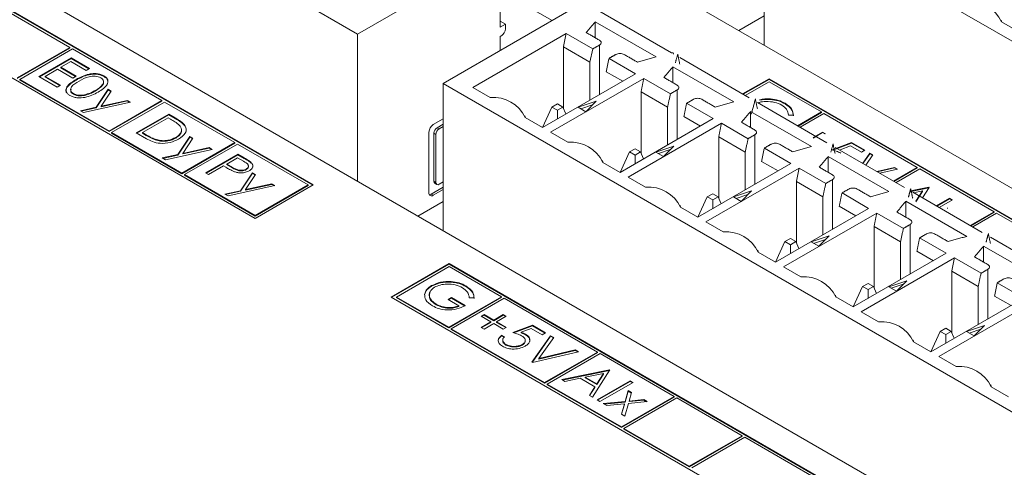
# Model space of a CAD drawing. Header units: inches. Extents: x 0.2 to 16.3, y 0.2 to 11.5.
# Tile 17 of 71: x 1.867 to 2.764, y 1.832 to 2.239. Entities that reach past the tile are written whole.
import ezdxf

# ---------------------------------------------------------------- set-up
doc = ezdxf.new("R2010")
doc.units = ezdxf.units.IN
doc.header["$MEASUREMENT"] = 0

msp = doc.modelspace()

# ---------------------------------------------------------------- linework, layer by layer
at = {"color": 7, "linetype": 'Continuous', "lineweight": 15}
for p, q in [((3.153, 1.86527), (1.85899, 2.61228)), ((2.17483, 2.22642), (1.58335, 2.56787)), ((2.86073, 1.69654), (1.56672, 2.44356)), ((2.13437, 2.08911), (1.58085, 2.40865)), ((2.1339, 2.08883), (1.58085, 2.4081)), ((1.52807, 2.37818), (2.08159, 2.05864)), ((3.1365, 2.00871), (2.54501, 2.35016)), ((2.54501, 2.35016), (2.54501, 2.21625)), ((2.17483, 2.22642), (2.30289, 2.30034)), ((2.30475, 2.29927), (2.30475, 2.23283)), ((2.30475, 2.2659), (2.3519, 2.23868)), ((2.25274, 2.18144), (2.3808, 2.25536)), ((2.3808, 2.25536), (2.4607, 2.20924)), ((1.91289, 2.21424), (1.8516, 2.24963)), ((2.54501, 2.24295), (2.52189, 2.2296)), ((2.30939, 2.23551), (2.30475, 2.23819)), ((2.30475, 2.23283), (2.30939, 2.23551)), ((2.30939, 2.23551), (2.30939, 2.23122)), ((2.4465, 2.20565), (2.3912, 2.23758)), ((2.3912, 2.22301), (2.3912, 2.23758)), ((2.76105, 2.23758), (2.77684, 2.22846)), ((2.17483, 2.0925), (2.17483, 2.22642)), ((2.36464, 2.22685), (2.27986, 2.17791)), ((2.30567, 2.2248), (2.30475, 2.22426)), ((2.30475, 2.22426), (2.30475, 2.21146)), ((2.38886, 2.21287), (2.36464, 2.22685)), ((2.36215, 2.2147), (2.36215, 2.15877)), ((2.38637, 2.20072), (2.36215, 2.2147)), ((2.39509, 2.21647), (2.39509, 2.17137)), ((1.86482, 2.18649), (1.91289, 2.21424)), ((1.86482, 2.18595), (1.91289, 2.2137)), ((1.91525, 2.21288), (1.86718, 2.18513)), ((1.91289, 2.2137), (1.91289, 2.21424)), ((1.99659, 2.16593), (1.91525, 2.21288)), ((2.38637, 2.20072), (2.38886, 2.21287)), ((1.88457, 2.18776), (1.91404, 2.20476)), ((1.88505, 2.18748), (1.91404, 2.20422)), ((1.91366, 2.20149), (1.90459, 2.19626)), ((1.92763, 2.19343), (1.91366, 2.20149)), ((1.91404, 2.20476), (1.93066, 2.19517)), ((1.91404, 2.20422), (1.91404, 2.20476)), ((1.91404, 2.20422), (1.93019, 2.1949)), ((2.38637, 2.20072), (2.38637, 2.16633)), ((2.42792, 2.19032), (2.4037, 2.2043)), ((2.51721, 2.16483), (2.46191, 2.19676)), ((2.46191, 2.18219), (2.46191, 2.19676)), ((2.46812, 2.20496), (2.53141, 2.16842)), ((1.90119, 2.17816), (1.88457, 2.18776)), ((1.90157, 2.19452), (1.89024, 2.18797)), ((1.89024, 2.18797), (1.90422, 2.17991)), ((1.89024, 2.18743), (1.89024, 2.18797)), ((1.89024, 2.18743), (1.90374, 2.17963)), ((1.91555, 2.18645), (1.90157, 2.19452)), ((1.90459, 2.19626), (1.91857, 2.18819)), ((1.90459, 2.19572), (1.90459, 2.19626)), ((1.90459, 2.19572), (1.9181, 2.18792)), ((1.91857, 2.18819), (1.91555, 2.18645)), ((1.93066, 2.19517), (1.92763, 2.19343)), ((1.94391, 2.18785), (1.94391, 2.18839)), ((2.34315, 2.14138), (2.42792, 2.19032)), ((2.40122, 2.19215), (2.41616, 2.18353)), ((1.86718, 2.18513), (1.94852, 2.13818)), ((1.86718, 2.18459), (1.86718, 2.18513)), ((1.86718, 2.18459), (1.94852, 2.13763)), ((1.90422, 2.17991), (1.90119, 2.17816)), ((1.91856, 2.18459), (1.91856, 2.18513)), ((2.84423, 1.83998), (2.25274, 2.18144)), ((2.25274, 2.18144), (2.25274, 2.04753)), ((2.43535, 2.18603), (2.35057, 2.13709)), ((2.45957, 2.17205), (2.43535, 2.18603)), ((2.54939, 2.18576), (2.52538, 2.1719)), ((2.54939, 2.18521), (2.52585, 2.17163)), ((2.54939, 2.18304), (2.52774, 2.17054)), ((3.10291, 1.86622), (2.54939, 2.18576)), ((2.54939, 2.18521), (2.54939, 2.18576)), ((3.10244, 1.86594), (2.54939, 2.18521)), ((2.59705, 2.15552), (2.54939, 2.18304)), ((1.91604, 2.17166), (1.91604, 2.17221)), ((1.92742, 2.17093), (1.92742, 2.17148)), ((1.93594, 2.17456), (1.93594, 2.17511)), ((1.93666, 2.1598), (1.94765, 2.1762)), ((1.93666, 2.15926), (1.94765, 2.17565)), ((1.95051, 2.17455), (1.9413, 2.16083)), ((1.94765, 2.1762), (1.95051, 2.17455)), ((1.94765, 2.17565), (1.94765, 2.1762)), ((1.94765, 2.17565), (1.95024, 2.17416)), ((2.27986, 2.17791), (2.29565, 2.1688)), ((2.43286, 2.17388), (2.43286, 2.11795)), ((2.45708, 2.1599), (2.43286, 2.17388)), ((2.4658, 2.17565), (2.4658, 2.13055)), ((1.96805, 2.16442), (1.92537, 2.15505)), ((1.9413, 2.16083), (1.9652, 2.16607)), ((1.9413, 2.16028), (1.9652, 2.16553)), ((1.9413, 2.16028), (1.9413, 2.16083)), ((1.94852, 2.13818), (1.99659, 2.16593)), ((1.94852, 2.13763), (1.99659, 2.16538)), ((1.99895, 2.16457), (1.95088, 2.13682)), ((1.9652, 2.16607), (1.96805, 2.16442)), ((1.9652, 2.16553), (1.9652, 2.16607)), ((1.9652, 2.16553), (1.96737, 2.16427)), ((1.99659, 2.16538), (1.99659, 2.16593)), ((2.06295, 2.12762), (1.99895, 2.16457)), ((2.35668, 2.16284), (2.35177, 2.16001)), ((2.36158, 2.16001), (2.35668, 2.16284)), ((2.39203, 2.16531), (2.37556, 2.15982)), ((2.38882, 2.1621), (2.37791, 2.15846)), ((2.38252, 2.1558), (2.39203, 2.16531)), ((2.49863, 2.1495), (2.47441, 2.16348)), ((2.53883, 2.16413), (2.60212, 2.1276)), ((2.56412, 2.16295), (2.56412, 2.16349)), ((1.92251, 2.1567), (1.93666, 2.1598)), ((1.92537, 2.15505), (1.92251, 2.1567)), ((1.9232, 2.1563), (1.93666, 2.15926)), ((1.93666, 2.15926), (1.93666, 2.1598)), ((1.97334, 2.13651), (2.0028, 2.15352)), ((1.97381, 2.13624), (2.0028, 2.15298)), ((2.0028, 2.15352), (2.00875, 2.15009)), ((2.0028, 2.15298), (2.0028, 2.15352)), ((2.0028, 2.15298), (2.00875, 2.14954)), ((2.34313, 2.14139), (2.35177, 2.16001)), ((2.35177, 2.16001), (2.35668, 2.15718)), ((2.35668, 2.15718), (2.36158, 2.16001)), ((2.35668, 2.14919), (2.35668, 2.15718)), ((2.3645, 2.15371), (2.36158, 2.16001)), ((2.37556, 2.15982), (2.38252, 2.1558)), ((2.45708, 2.1599), (2.45708, 2.12551)), ((2.58792, 2.12401), (2.53262, 2.15594)), ((2.53262, 2.14137), (2.53262, 2.15594)), ((2.57158, 2.15251), (2.56716, 2.15258)), ((2.57541, 2.14302), (2.59705, 2.15552)), ((2.57588, 2.14275), (2.59705, 2.15497)), ((2.59941, 2.15416), (2.57776, 2.14166)), ((2.59705, 2.15497), (2.59705, 2.15552)), ((2.68435, 2.10513), (2.59941, 2.15416)), ((2.00242, 2.15025), (1.97901, 2.13673)), ((2.0045, 2.14905), (2.00242, 2.15025)), ((2.00875, 2.14954), (2.00875, 2.15009)), ((2.01704, 2.14353), (2.01704, 2.14408)), ((2.2437, 2.14401), (2.25274, 2.14923)), ((2.24721, 2.14122), (2.25274, 2.14441)), ((2.32736, 2.15049), (2.34315, 2.14138)), ((2.41386, 2.10056), (2.49863, 2.1495)), ((2.50606, 2.14521), (2.42128, 2.09627)), ((2.47193, 2.15133), (2.48687, 2.14271)), ((2.53028, 2.13123), (2.50606, 2.14521)), ((1.94852, 2.13763), (1.94852, 2.13818)), ((1.95088, 2.13682), (2.01488, 2.09987)), ((1.95088, 2.13627), (1.95088, 2.13682)), ((1.95088, 2.13627), (2.01488, 2.09932)), ((1.98247, 2.13124), (1.97334, 2.13651)), ((1.97901, 2.13673), (1.98239, 2.13478)), ((1.97901, 2.13619), (1.97901, 2.13673)), ((1.97901, 2.13619), (1.98239, 2.13423)), ((1.98239, 2.13423), (1.98239, 2.13478)), ((2.23979, 2.08198), (2.23979, 2.13724)), ((2.24428, 2.09255), (2.24428, 2.13613)), ((2.24428, 2.13613), (2.24613, 2.13506)), ((2.24613, 2.13506), (2.24613, 2.09148)), ((2.24907, 2.14014), (2.24721, 2.14122)), ((2.25274, 2.14227), (2.24907, 2.14014)), ((2.35057, 2.13709), (2.36636, 2.12798)), ((2.53651, 2.13483), (2.53651, 2.08973)), ((2.58945, 2.1323), (2.59814, 2.13732)), ((2.58945, 2.13176), (2.59814, 2.13677)), ((2.59814, 2.13732), (2.60078, 2.13579)), ((2.59814, 2.13677), (2.59814, 2.13732)), ((2.59814, 2.13677), (2.60031, 2.13552)), ((1.99156, 2.1298), (1.99156, 2.13035)), ((2.00924, 2.13183), (2.00924, 2.13238)), ((2.01108, 2.11685), (2.02207, 2.13324)), ((2.01108, 2.1163), (2.02207, 2.1327)), ((2.01488, 2.09987), (2.06295, 2.12762)), ((2.01488, 2.09932), (2.06295, 2.12707)), ((2.02492, 2.1316), (2.01572, 2.11787)), ((2.06531, 2.12626), (2.01724, 2.09851)), ((2.02207, 2.13324), (2.02492, 2.1316)), ((2.02207, 2.1327), (2.02207, 2.13324)), ((2.02207, 2.1327), (2.02465, 2.1312)), ((2.06295, 2.12707), (2.06295, 2.12762)), ((2.12966, 2.08911), (2.06531, 2.12626)), ((2.50357, 2.13306), (2.50357, 2.07713)), ((2.52779, 2.11908), (2.50357, 2.13306)), ((2.60683, 2.12096), (2.62458, 2.12772)), ((2.60764, 2.12073), (2.62458, 2.12718)), ((2.62362, 2.12478), (2.61429, 2.12123)), ((2.63364, 2.119), (2.62362, 2.12478)), ((2.62458, 2.12772), (2.63667, 2.12074)), ((2.62458, 2.12718), (2.62458, 2.12772)), ((2.62458, 2.12718), (2.63619, 2.12047)), ((1.99692, 2.11374), (2.01108, 2.11685)), ((1.99761, 2.11334), (2.01108, 2.1163)), ((2.04246, 2.12147), (1.99978, 2.11209)), ((2.01108, 2.1163), (2.01108, 2.11685)), ((2.01572, 2.11787), (2.03961, 2.12312)), ((2.01572, 2.11732), (2.03961, 2.12257)), ((2.01572, 2.11732), (2.01572, 2.11787)), ((2.03642, 2.1001), (2.06588, 2.11711)), ((2.03689, 2.09982), (2.06588, 2.11656)), ((2.03961, 2.12312), (2.04246, 2.12147)), ((2.03961, 2.12257), (2.03961, 2.12312)), ((2.03961, 2.12257), (2.04178, 2.12132)), ((2.06588, 2.11711), (2.07166, 2.11377)), ((2.06588, 2.11656), (2.06588, 2.11711)), ((2.06588, 2.11656), (2.07166, 2.11323)), ((2.41384, 2.10057), (2.42248, 2.11919)), ((2.42739, 2.12201), (2.42248, 2.11919)), ((2.42248, 2.11919), (2.42739, 2.11636)), ((2.43229, 2.11919), (2.42739, 2.12201)), ((2.42739, 2.11636), (2.43229, 2.11919)), ((2.42739, 2.10837), (2.42739, 2.11636)), ((2.43521, 2.11289), (2.43229, 2.11919)), ((2.46274, 2.12449), (2.44627, 2.119)), ((2.44627, 2.119), (2.45323, 2.11498)), ((2.45953, 2.12128), (2.44862, 2.11764)), ((2.45323, 2.11498), (2.46274, 2.12449)), ((2.52779, 2.11908), (2.52779, 2.08469)), ((2.56935, 2.10868), (2.54513, 2.12266)), ((2.60955, 2.12331), (2.67283, 2.08678)), ((2.63667, 2.12074), (2.63364, 2.119)), ((2.63466, 2.10882), (2.6412, 2.11813)), ((2.63493, 2.10866), (2.6412, 2.11758)), ((2.64403, 2.11649), (2.63749, 2.10718)), ((2.6412, 2.11813), (2.64403, 2.11649)), ((2.6412, 2.11758), (2.6412, 2.11813)), ((2.6412, 2.11758), (2.64376, 2.1161)), ((1.99978, 2.11209), (1.99692, 2.11374)), ((2.06551, 2.11383), (2.05568, 2.10816)), ((2.05568, 2.10816), (2.06078, 2.10515)), ((2.05568, 2.10762), (2.05568, 2.10816)), ((2.05568, 2.10762), (2.06078, 2.10461)), ((2.07089, 2.11072), (2.06551, 2.11383)), ((2.07166, 2.11323), (2.07166, 2.11377)), ((2.07793, 2.1091), (2.07793, 2.10964)), ((2.39807, 2.10967), (2.41386, 2.10056)), ((2.48457, 2.05974), (2.56935, 2.10868)), ((2.54264, 2.11051), (2.55758, 2.10189)), ((2.65863, 2.08319), (2.60333, 2.11512)), ((2.60333, 2.10055), (2.60333, 2.11512)), ((2.01488, 2.09932), (2.01488, 2.09987)), ((2.01724, 2.09851), (2.08159, 2.06136)), ((2.01724, 2.09796), (2.01724, 2.09851)), ((2.01724, 2.09796), (2.08159, 2.06081)), ((2.03906, 2.09857), (2.03642, 2.1001)), ((2.05266, 2.10642), (2.03906, 2.09857)), ((2.05477, 2.1052), (2.05266, 2.10642)), ((2.06078, 2.10461), (2.06078, 2.10515)), ((2.06811, 2.08392), (2.0791, 2.10031)), ((2.06811, 2.08338), (2.0791, 2.09977)), ((2.08195, 2.09867), (2.07275, 2.08494)), ((2.07346, 2.10305), (2.07346, 2.1036)), ((2.0791, 2.10031), (2.08195, 2.09867)), ((2.0791, 2.09977), (2.0791, 2.10031)), ((2.0791, 2.09977), (2.08169, 2.09828)), ((2.57677, 2.10439), (2.49199, 2.05545)), ((2.60099, 2.09041), (2.57677, 2.10439)), ((2.64755, 2.10138), (2.66367, 2.10515)), ((2.64822, 2.10099), (2.66367, 2.10461)), ((2.66651, 2.10352), (2.65038, 2.09974)), ((2.6627, 2.09263), (2.68435, 2.10513)), ((2.66317, 2.09236), (2.68435, 2.10458)), ((2.66367, 2.10515), (2.66651, 2.10352)), ((2.66367, 2.10461), (2.66367, 2.10515)), ((2.66367, 2.10461), (2.66584, 2.10336)), ((2.6867, 2.10377), (2.66506, 2.09127)), ((2.68435, 2.10458), (2.68435, 2.10513)), ((2.75425, 2.06477), (2.6867, 2.10377)), ((2.07275, 2.08494), (2.09664, 2.09019)), ((2.07275, 2.0844), (2.09664, 2.08964)), ((2.08159, 2.05864), (2.13437, 2.08911)), ((2.08159, 2.06136), (2.12966, 2.08911)), ((2.09664, 2.09019), (2.0995, 2.08854)), ((2.09664, 2.08964), (2.09664, 2.09019)), ((2.09664, 2.08964), (2.09882, 2.08839)), ((2.12966, 2.08856), (2.12966, 2.08911)), ((2.24613, 2.09148), (2.24428, 2.09255)), ((2.24907, 2.08978), (2.25274, 2.0919)), ((2.42128, 2.09627), (2.43707, 2.08716)), ((2.57428, 2.09224), (2.57428, 2.03631)), ((2.5985, 2.07826), (2.57428, 2.09224)), ((2.60723, 2.09401), (2.60723, 2.04891)), ((2.05396, 2.08081), (2.06811, 2.08392)), ((2.05682, 2.07916), (2.05396, 2.08081)), ((2.05464, 2.08042), (2.06811, 2.08338)), ((2.0995, 2.08854), (2.05682, 2.07916)), ((2.06811, 2.08338), (2.06811, 2.08392)), ((2.07275, 2.0844), (2.07275, 2.08494)), ((2.08159, 2.06081), (2.12966, 2.08856)), ((2.24185, 2.08079), (2.25274, 2.08708)), ((2.2437, 2.07972), (2.24185, 2.08079)), ((2.25274, 2.08494), (2.2437, 2.07972)), ((2.4981, 2.08119), (2.4932, 2.07836)), ((2.503, 2.07836), (2.4981, 2.08119)), ((2.53345, 2.08367), (2.51698, 2.07818)), ((2.53024, 2.08046), (2.51933, 2.07682)), ((2.52394, 2.07416), (2.53345, 2.08367)), ((2.64006, 2.06786), (2.61584, 2.08184)), ((2.67813, 2.08372), (2.69484, 2.08716)), ((2.67882, 2.08332), (2.69484, 2.08662)), ((2.68026, 2.08249), (2.74354, 2.04596)), ((2.68925, 2.08376), (2.68101, 2.08206)), ((2.68319, 2.07426), (2.68925, 2.08376)), ((2.68319, 2.07371), (2.68925, 2.08321)), ((2.69521, 2.08694), (2.68911, 2.07738)), ((2.68925, 2.08321), (2.68925, 2.08376)), ((2.69484, 2.08716), (2.69521, 2.08694)), ((2.69484, 2.08662), (2.69484, 2.08716)), ((2.69484, 2.08662), (2.69496, 2.08655)), ((2.25274, 2.07422), (2.22962, 2.06087)), ((2.48455, 2.05975), (2.4932, 2.07836)), ((2.4932, 2.07836), (2.4981, 2.07554)), ((2.4981, 2.07554), (2.503, 2.07836)), ((2.4981, 2.06755), (2.4981, 2.07554)), ((2.50592, 2.07207), (2.503, 2.07836)), ((2.51698, 2.07818), (2.52394, 2.07416)), ((2.5985, 2.07826), (2.5985, 2.04387)), ((2.72935, 2.04237), (2.67404, 2.0743)), ((2.67404, 2.05973), (2.67404, 2.0743)), ((2.70163, 2.07015), (2.71372, 2.07713)), ((2.70211, 2.06988), (2.71372, 2.07659)), ((2.71637, 2.07561), (2.70428, 2.06863)), ((2.71372, 2.07713), (2.71637, 2.07561)), ((2.71372, 2.07659), (2.71372, 2.07713)), ((2.71372, 2.07659), (2.7159, 2.07533)), ((2.46878, 2.06885), (2.48457, 2.05974)), ((2.55528, 2.01892), (2.64006, 2.06786)), ((2.64748, 2.06357), (2.5627, 2.01463)), ((2.61335, 2.06969), (2.62829, 2.06107)), ((2.6717, 2.04959), (2.64748, 2.06357)), ((2.71183, 2.06765), (2.71183, 2.06819)), ((2.7326, 2.05228), (2.75425, 2.06477)), ((2.73307, 2.052), (2.75425, 2.06423)), ((2.7566, 2.06341), (2.73496, 2.05092)), ((2.75425, 2.06423), (2.75425, 2.06477)), ((2.81613, 2.02905), (2.7566, 2.06341)), ((2.08159, 2.06081), (2.08159, 2.06136)), ((2.49199, 2.05545), (2.50778, 2.04634)), ((2.67794, 2.05319), (2.67794, 2.00809)), ((2.64499, 2.05142), (2.64499, 1.99549)), ((2.66921, 2.03744), (2.64499, 2.05142)), ((2.55527, 2.01893), (2.56391, 2.03754)), ((2.56881, 2.04037), (2.56391, 2.03754)), ((2.56391, 2.03754), (2.56881, 2.03471)), ((2.57371, 2.03754), (2.56881, 2.04037)), ((2.56881, 2.03471), (2.57371, 2.03754)), ((2.57663, 2.03124), (2.57371, 2.03754)), ((2.60416, 2.04285), (2.58769, 2.03736)), ((2.58769, 2.03736), (2.59465, 2.03334)), ((2.60095, 2.03964), (2.59004, 2.036)), ((2.59465, 2.03334), (2.60416, 2.04285)), ((2.66921, 2.03744), (2.66921, 2.00305)), ((2.71077, 2.02704), (2.68655, 2.04102)), ((2.75097, 2.04167), (2.81425, 2.00514)), ((2.53949, 2.02803), (2.55528, 2.01892)), ((2.56881, 2.02673), (2.56881, 2.03471)), ((2.62599, 1.9781), (2.71077, 2.02704)), ((2.68406, 2.02887), (2.699, 2.02024)), ((2.80006, 2.00155), (2.74475, 2.03348)), ((2.74475, 2.01891), (2.74475, 2.03348)), ((2.25829, 2.01771), (2.20539, 1.98717)), ((2.25829, 2.01717), (2.20586, 1.9869)), ((2.81181, 1.69817), (2.25829, 2.01771)), ((2.25829, 2.01717), (2.25829, 2.01771)), ((2.81134, 1.6979), (2.25829, 2.01717)), ((2.71819, 2.02275), (2.63341, 1.97381)), ((2.74241, 2.00877), (2.71819, 2.02275)), ((2.25829, 2.01499), (2.2101, 1.98717)), ((2.30596, 1.98747), (2.25829, 2.01499)), ((2.5627, 2.01463), (2.57849, 2.00552)), ((2.7157, 2.0106), (2.7157, 1.95467)), ((2.73992, 1.99662), (2.7157, 2.0106)), ((2.74865, 2.01237), (2.74865, 1.96726)), ((2.63952, 1.99955), (2.63462, 1.99672)), ((2.64442, 1.99672), (2.63952, 1.99955)), ((2.67487, 2.00203), (2.6584, 1.99654)), ((2.66536, 1.99252), (2.67487, 2.00203)), ((2.78148, 1.98622), (2.75726, 2.0002)), ((2.24213, 1.99699), (2.24213, 1.99753)), ((2.27345, 1.99677), (2.27345, 1.99732)), ((2.62598, 1.9781), (2.63462, 1.99672)), ((2.63462, 1.99672), (2.63952, 1.99389)), ((2.63952, 1.99389), (2.64442, 1.99672)), ((2.63952, 1.98591), (2.63952, 1.99389)), ((2.64734, 1.99042), (2.64442, 1.99672)), ((2.6584, 1.99654), (2.66536, 1.99252)), ((2.67166, 1.99882), (2.66075, 1.99518)), ((2.73992, 1.99662), (2.73992, 1.96223)), ((2.20539, 1.98717), (2.75891, 1.66763)), ((2.2101, 1.98717), (2.25777, 1.95965)), ((2.2101, 1.98663), (2.2101, 1.98717)), ((2.2101, 1.98663), (2.25777, 1.95911)), ((2.23582, 1.98917), (2.23582, 1.98972)), ((2.25723, 1.98488), (2.26025, 1.98662)), ((2.26705, 1.97921), (2.25723, 1.98488)), ((2.2577, 1.98461), (2.26025, 1.98608)), ((2.25777, 1.95965), (2.30596, 1.98747)), ((2.25777, 1.95911), (2.30596, 1.98693)), ((2.30831, 1.98611), (2.26012, 1.95829)), ((2.26025, 1.98662), (2.27271, 1.97943)), ((2.26025, 1.98608), (2.26025, 1.98662)), ((2.26025, 1.98608), (2.27271, 1.97888)), ((2.28091, 1.98634), (2.27649, 1.98641)), ((2.30596, 1.98693), (2.30596, 1.98747)), ((2.39325, 1.93708), (2.30831, 1.98611)), ((2.6102, 1.98721), (2.62599, 1.9781)), ((2.6967, 1.93728), (2.78148, 1.98622)), ((2.7889, 1.98193), (2.70412, 1.93299)), ((2.75477, 1.98805), (2.76971, 1.97942)), ((2.24626, 1.9802), (2.24626, 1.98074)), ((2.26705, 1.97866), (2.26705, 1.97921)), ((2.63341, 1.97381), (2.6492, 1.9647)), ((2.28745, 1.96961), (2.29009, 1.97114)), ((2.29613, 1.9646), (2.28745, 1.96961)), ((2.28745, 1.95958), (2.29613, 1.9646)), ((2.28792, 1.96934), (2.29009, 1.9706)), ((2.28792, 1.95931), (2.29613, 1.96406)), ((2.29009, 1.97114), (2.29878, 1.96613)), ((2.29009, 1.9706), (2.29009, 1.97114)), ((2.29009, 1.9706), (2.29878, 1.96558)), ((2.29613, 1.96406), (2.29613, 1.9646)), ((2.29878, 1.96613), (2.30747, 1.97114)), ((2.29878, 1.96558), (2.30747, 1.9706)), ((2.29878, 1.96558), (2.29878, 1.96613)), ((2.31011, 1.96961), (2.30142, 1.9646)), ((2.30142, 1.9646), (2.31011, 1.95958)), ((2.30142, 1.96406), (2.30142, 1.9646)), ((2.30142, 1.96406), (2.30964, 1.95931)), ((2.30747, 1.97114), (2.31011, 1.96961)), ((2.30747, 1.9706), (2.30747, 1.97114)), ((2.30747, 1.9706), (2.30964, 1.96934)), ((2.25777, 1.95911), (2.25777, 1.95965)), ((2.26012, 1.95829), (2.34506, 1.90926)), ((2.26012, 1.95775), (2.26012, 1.95829)), ((2.26012, 1.95775), (2.34506, 1.90872)), ((2.29009, 1.95806), (2.28745, 1.95958)), ((2.29878, 1.96307), (2.29009, 1.95806)), ((2.30747, 1.95806), (2.29878, 1.96307)), ((2.31011, 1.95958), (2.30747, 1.95806)), ((2.31615, 1.95479), (2.33391, 1.96155)), ((2.31697, 1.95455), (2.33391, 1.961)), ((2.33295, 1.95861), (2.32361, 1.95505)), ((2.32361, 1.95451), (2.32361, 1.95505)), ((2.34297, 1.95282), (2.33295, 1.95861)), ((2.33391, 1.96155), (2.34599, 1.95457)), ((2.33391, 1.961), (2.33391, 1.96155)), ((2.33391, 1.961), (2.34552, 1.9543)), ((2.34599, 1.95457), (2.34297, 1.95282)), ((2.69669, 1.93728), (2.70533, 1.9559)), ((2.71023, 1.95873), (2.70533, 1.9559)), ((2.70533, 1.9559), (2.71023, 1.95307)), ((2.71513, 1.9559), (2.71023, 1.95873)), ((2.71023, 1.95307), (2.71513, 1.9559)), ((2.71805, 1.9496), (2.71513, 1.9559)), ((2.74558, 1.96121), (2.72911, 1.95572)), ((2.72911, 1.95572), (2.73607, 1.9517)), ((2.74237, 1.958), (2.73147, 1.95436)), ((2.73607, 1.9517), (2.74558, 1.96121)), ((2.30595, 1.95239), (2.3086, 1.95086)), ((2.30595, 1.95184), (2.30595, 1.95239)), ((2.30595, 1.95184), (2.3086, 1.95032)), ((2.32766, 1.95284), (2.32766, 1.95338)), ((2.33353, 1.92775), (2.35053, 1.95195)), ((2.3338, 1.92759), (2.35053, 1.95141)), ((2.35336, 1.95032), (2.33996, 1.93124)), ((2.35053, 1.95195), (2.35336, 1.95032)), ((2.35053, 1.95141), (2.35053, 1.95195)), ((2.35053, 1.95141), (2.35309, 1.94993)), ((2.68091, 1.94639), (2.6967, 1.93728)), ((2.71023, 1.94509), (2.71023, 1.95307)), ((2.30981, 1.94351), (2.30981, 1.94406)), ((2.32476, 1.94351), (2.32476, 1.94405)), ((2.37583, 1.93734), (2.33391, 1.92753)), ((2.33996, 1.93124), (2.373, 1.93898)), ((2.33996, 1.9307), (2.373, 1.93843)), ((2.34506, 1.90926), (2.39325, 1.93708)), ((2.34506, 1.90872), (2.39325, 1.93654)), ((2.373, 1.93898), (2.37583, 1.93734)), ((2.373, 1.93843), (2.373, 1.93898)), ((2.373, 1.93843), (2.37516, 1.93719)), ((2.39325, 1.93654), (2.39325, 1.93708)), ((2.33391, 1.92753), (2.33353, 1.92775)), ((2.33996, 1.9307), (2.33996, 1.93124)), ((2.39561, 1.93572), (2.34742, 1.9079)), ((2.46315, 1.89673), (2.39561, 1.93572)), ((2.70412, 1.93299), (2.71991, 1.92388)), ((2.36073, 1.91205), (2.40416, 1.92099)), ((2.36142, 1.91165), (2.40416, 1.92044)), ((2.40454, 1.92077), (2.38868, 1.89591)), ((2.40416, 1.92099), (2.40454, 1.92077)), ((2.40416, 1.92044), (2.40416, 1.92099)), ((2.40416, 1.92044), (2.40429, 1.92037)), ((2.36361, 1.91038), (2.36073, 1.91205)), ((2.37753, 1.91325), (2.36361, 1.91038)), ((2.39089, 1.90554), (2.37753, 1.91325)), ((2.39858, 1.91758), (2.38199, 1.91416)), ((2.38199, 1.91362), (2.38199, 1.91416)), ((2.38199, 1.91416), (2.39252, 1.90809)), ((2.38199, 1.91362), (2.39252, 1.90754)), ((2.39252, 1.90809), (2.39858, 1.91758)), ((2.39252, 1.90754), (2.39858, 1.91704)), ((2.39283, 1.89351), (2.42305, 1.91096)), ((2.3933, 1.89324), (2.42305, 1.91041)), ((2.39858, 1.91704), (2.39858, 1.91758)), ((2.42305, 1.91096), (2.42569, 1.90943)), ((2.42305, 1.91041), (2.42305, 1.91096)), ((2.42305, 1.91041), (2.42522, 1.90916)), ((2.34506, 1.90872), (2.34506, 1.90926)), ((2.34742, 1.90736), (2.34742, 1.9079)), ((2.34742, 1.9079), (2.41496, 1.86891)), ((2.34742, 1.90736), (2.41496, 1.86836)), ((2.3858, 1.89757), (2.39089, 1.90554)), ((2.38606, 1.89742), (2.39089, 1.90499)), ((2.39089, 1.90499), (2.39089, 1.90554)), ((2.39252, 1.90754), (2.39252, 1.90809)), ((2.42569, 1.90943), (2.39548, 1.89199)), ((2.41831, 1.89215), (2.42116, 1.90202)), ((2.41831, 1.89161), (2.42116, 1.90147)), ((2.42116, 1.90202), (2.42431, 1.9002)), ((2.42116, 1.90147), (2.42116, 1.90202)), ((2.42116, 1.90147), (2.42417, 1.89973)), ((2.75162, 1.90557), (2.76741, 1.89646)), ((2.38868, 1.89591), (2.3858, 1.89757)), ((2.39548, 1.89199), (2.39283, 1.89351)), ((2.3985, 1.89024), (2.41831, 1.89215)), ((2.39931, 1.88978), (2.41831, 1.89161)), ((2.41496, 1.86891), (2.46315, 1.89673)), ((2.41496, 1.86836), (2.46315, 1.89618)), ((2.46551, 1.89537), (2.41732, 1.86755)), ((2.41831, 1.89161), (2.41831, 1.89215)), ((2.43854, 1.89199), (2.42146, 1.89034)), ((2.42431, 1.9002), (2.42208, 1.89252)), ((2.42208, 1.89252), (2.43539, 1.8938)), ((2.42208, 1.89197), (2.43539, 1.89326)), ((2.42208, 1.89197), (2.42208, 1.89252)), ((2.43539, 1.8938), (2.43854, 1.89199)), ((2.43539, 1.89326), (2.43539, 1.8938)), ((2.43539, 1.89326), (2.43773, 1.89191)), ((2.46315, 1.89618), (2.46315, 1.89673)), ((2.52503, 1.861), (2.46551, 1.89537)), ((2.40164, 1.88843), (2.3985, 1.89024)), ((2.41767, 1.88997), (2.40164, 1.88843)), ((2.41499, 1.88072), (2.41767, 1.88997)), ((2.41513, 1.88064), (2.41767, 1.88943)), ((2.41767, 1.88943), (2.41767, 1.88997)), ((2.42146, 1.89034), (2.41814, 1.8789)), ((2.41814, 1.8789), (2.41499, 1.88072)), ((2.41496, 1.86836), (2.41496, 1.86891)), ((2.41732, 1.867), (2.41732, 1.86755)), ((2.41732, 1.86755), (2.47684, 1.83318)), ((2.41732, 1.867), (2.47684, 1.83264)), ((2.47684, 1.83318), (2.52503, 1.861)), ((2.47684, 1.83264), (2.52503, 1.86046)), ((2.52739, 1.85964), (2.4792, 1.83182)), ((2.52503, 1.86046), (2.52503, 1.861)), ((2.59033, 1.82331), (2.52739, 1.85964)), ((2.47684, 1.83264), (2.47684, 1.83318))]:
    msp.add_line(p, q, dxfattribs=at)
for centre, radius, start, end in [((2.73201, 2.22388), 0.03211, 25.24652, 94.75885), ((2.30133, 2.23159), 0.00807, 302.60554, 357.3943), ((2.46142, 2.20835), 0.00115, 350.78455, 129.2047), ((2.29831, 2.1368), 0.03211, 25.24657, 94.75881), ((2.24828, 2.13685), 0.0085, 122.60536, 177.39464), ((2.25065, 2.13584), 0.00638, 122.60561, 177.39439), ((2.2525, 2.13477), 0.00638, 122.60561, 177.39439), ((2.36902, 2.09598), 0.03211, 25.24653, 94.75885), ((2.24635, 2.09234), 0.00209, 174.3801, 234.30135), ((2.24792, 2.09119), 0.00181, 170.78622, 309.20302), ((2.24217, 2.08159), 0.00242, 170.78575, 309.2035), ((2.23999, 2.08374), 0.00349, 272.97738, 302.20886), ((2.43974, 2.05516), 0.03211, 25.24652, 94.75886), ((2.51045, 2.01434), 0.03211, 25.24655, 94.75883), ((2.58116, 1.97352), 0.03211, 25.24655, 94.75883), ((2.65187, 1.9327), 0.03211, 25.24655, 94.75883), ((2.72258, 1.89188), 0.03211, 25.24655, 94.75883)]:
    msp.add_arc(centre, radius, start, end, dxfattribs=at)
for points in [[(2.38294, 2.22778), (2.3912, 2.23758)], [(2.7612, 2.23749), (2.76062, 2.23923)], [(2.36464, 2.22685), (2.36215, 2.2147)], [(2.39509, 2.22076), (2.38294, 2.22778)], [(2.38886, 2.21287), (2.39509, 2.21647)], [(2.40994, 2.2079), (2.4037, 2.2043)], [(2.42952, 2.20088), (2.41736, 2.2079)], [(2.4465, 2.20565), (2.42952, 2.20088)], [(2.46627, 2.20817), (2.46417, 2.20035)], [(2.46811, 2.19918), (2.46627, 2.20817)], [(2.4037, 2.2043), (2.40122, 2.19215)], [(2.45365, 2.18696), (2.46191, 2.19676)], [(2.43535, 2.18603), (2.43286, 2.17388)], [(2.4658, 2.17994), (2.45365, 2.18696)], [(2.45708, 2.1599), (2.45957, 2.17205)], [(2.45957, 2.17205), (2.4658, 2.17565)], [(2.47441, 2.16348), (2.47193, 2.15133)], [(2.48065, 2.16708), (2.47441, 2.16348)], [(2.50023, 2.16006), (2.48808, 2.16708)], [(2.51721, 2.16483), (2.50023, 2.16006)], [(2.53698, 2.16735), (2.53325, 2.15343)], [(2.53882, 2.15836), (2.53698, 2.16735)], [(2.3275, 2.15041), (2.32692, 2.15215)], [(2.52436, 2.14614), (2.53262, 2.15594)], [(2.50606, 2.14521), (2.50357, 2.13306)], [(2.53651, 2.13912), (2.52436, 2.14614)], [(2.53028, 2.13123), (2.53651, 2.13483)], [(2.52779, 2.11908), (2.53028, 2.13123)], [(2.55136, 2.12626), (2.54513, 2.12266)], [(2.57094, 2.11924), (2.55879, 2.12626)], [(2.60769, 2.12653), (2.60564, 2.11889)], [(2.60948, 2.11779), (2.60769, 2.12653)], [(2.54513, 2.12266), (2.54264, 2.11051)], [(2.58792, 2.12401), (2.57094, 2.11924)], [(2.39821, 2.10959), (2.39763, 2.11133)], [(2.59507, 2.10531), (2.60333, 2.11512)], [(2.57677, 2.10439), (2.57428, 2.09224)], [(2.60723, 2.0983), (2.59507, 2.10531)], [(2.24514, 2.09065), (2.24699, 2.08958)], [(2.5985, 2.07826), (2.60099, 2.09041)], [(2.60099, 2.09041), (2.60723, 2.09401)], [(2.61584, 2.08184), (2.61335, 2.06969)], [(2.62207, 2.08544), (2.61584, 2.08184)], [(2.64165, 2.07842), (2.6295, 2.08544)], [(2.65863, 2.08319), (2.64165, 2.07842)], [(2.6784, 2.08571), (2.67635, 2.07807)], [(2.68019, 2.07697), (2.6784, 2.08571)], [(2.66578, 2.06449), (2.67404, 2.0743)], [(2.46892, 2.06877), (2.46834, 2.0705)], [(2.64748, 2.06357), (2.64499, 2.05142)], [(2.67794, 2.05748), (2.66578, 2.06449)], [(2.6717, 2.04959), (2.67794, 2.05319)], [(2.66921, 2.03744), (2.6717, 2.04959)], [(2.69278, 2.04462), (2.68655, 2.04102)], [(2.71236, 2.0376), (2.70021, 2.04462)], [(2.74911, 2.04489), (2.74701, 2.03706)], [(2.75095, 2.0359), (2.74911, 2.04489)], [(2.68655, 2.04102), (2.68406, 2.02887)], [(2.72935, 2.04237), (2.71236, 2.0376)], [(2.53964, 2.02795), (2.53905, 2.02968)], [(2.73649, 2.02367), (2.74475, 2.03348)], [(2.71819, 2.02275), (2.7157, 2.0106)], [(2.74865, 2.01666), (2.73649, 2.02367)], [(2.73992, 1.99662), (2.74241, 2.00877)], [(2.74241, 2.00877), (2.74865, 2.01237)], [(2.75726, 2.0002), (2.75477, 1.98805)], [(2.76349, 2.0038), (2.75726, 2.0002)], [(2.61035, 1.98713), (2.60977, 1.98886)], [(2.68106, 1.94631), (2.68048, 1.94804)], [(2.75177, 1.90549), (2.75119, 1.90722)]]:
    msp.add_open_spline(points, degree=1, dxfattribs=at)
for points, knots in [([(2.39509, 2.21647), (2.39552, 2.21679), (2.39639, 2.21741), (2.39675, 2.21862), (2.39639, 2.21982), (2.39552, 2.22045), (2.39509, 2.22076)], [0, 0, 0, 0, 0.2500021, 0.4999989, 0.7500014, 1, 1, 1, 1]), ([(2.41736, 2.2079), (2.41682, 2.20815), (2.41574, 2.20865), (2.41365, 2.20886), (2.41157, 2.20865), (2.41048, 2.20815), (2.40994, 2.2079)], [0, 0, 0, 0, 0.250004, 0.500001, 0.75, 1, 1, 1, 1]), ([(1.91856, 2.18513), (1.92219, 2.1871), (1.92674, 2.18956), (1.93391, 2.19053), (1.93758, 2.19044), (1.94111, 2.18976), (1.94298, 2.18885), (1.94391, 2.18839)], [0, 0, 0, 0, 0.498702, 0.624177, 0.749467, 0.874745, 1, 1, 1, 1]), ([(1.91856, 2.18459), (1.92219, 2.18655), (1.92674, 2.18901), (1.93391, 2.18998), (1.93758, 2.18989), (1.94111, 2.18922), (1.94298, 2.18831), (1.94391, 2.18785)], [0, 0, 0, 0, 0.498702, 0.624177, 0.749467, 0.874745, 1, 1, 1, 1]), ([(1.94097, 2.1866), (1.94023, 2.18695), (1.93874, 2.18765), (1.93592, 2.18809), (1.93304, 2.18808), (1.9275, 2.18713), (1.92401, 2.18518), (1.92121, 2.18361)], [0, 0, 0, 0, 0.125139, 0.250418, 0.375519, 0.500847, 1, 1, 1, 1]), ([(1.94391, 2.18839), (1.9447, 2.18785), (1.9463, 2.18677), (1.94792, 2.18406), (1.94699, 2.17892), (1.94194, 2.17571), (1.93858, 2.17358)], [0, 0, 0, 0, 0.1256, 0.251197, 0.500581, 1, 1, 1, 1]), ([(1.94391, 2.18785), (1.9447, 2.18731), (1.94628, 2.18623), (1.94786, 2.18377), (1.94726, 2.18194), (1.9469, 2.18081)], [0, 0, 0, 0, 0.278598, 0.557188, 1, 1, 1, 1]), ([(1.90994, 2.173), (1.9098, 2.17321), (1.9088, 2.17471), (1.91029, 2.17942), (1.91525, 2.18252), (1.91856, 2.18459)], [0, 0, 0, 0, 0.050571, 0.366443, 1, 1, 1, 1]), ([(1.91293, 2.17051), (1.91214, 2.17105), (1.91056, 2.17212), (1.90898, 2.17482), (1.91006, 2.17991), (1.91516, 2.18304), (1.91856, 2.18513)], [0, 0, 0, 0, 0.125551, 0.25109, 0.50025, 1, 1, 1, 1]), ([(1.92121, 2.18361), (1.91848, 2.18201), (1.91439, 2.17961), (1.9132, 2.17566), (1.91424, 2.1735), (1.91544, 2.17264), (1.91604, 2.17221)], [0, 0, 0, 0, 0.5002909, 0.7490856, 0.8746064, 1, 1, 1, 1]), ([(1.93594, 2.17511), (1.93857, 2.17675), (1.94251, 2.17921), (1.9438, 2.18314), (1.94278, 2.18531), (1.94158, 2.18617), (1.94097, 2.1866)], [0, 0, 0, 0, 0.500071, 0.74902, 0.874598, 1, 1, 1, 1]), ([(1.93594, 2.17456), (1.93847, 2.17619), (1.94226, 2.17863), (1.94392, 2.18214), (1.94334, 2.18324), (1.94331, 2.1833)], [0, 0, 0, 0, 0.655652, 0.982055, 1, 1, 1, 1]), ([(2.4658, 2.17565), (2.46623, 2.17597), (2.4671, 2.17659), (2.46746, 2.1778), (2.4671, 2.179), (2.46623, 2.17963), (2.4658, 2.17994)], [0, 0, 0, 0, 0.25, 0.5, 0.750002, 1, 1, 1, 1]), ([(1.93858, 2.17358), (1.93488, 2.17163), (1.92933, 2.16871), (1.92044, 2.1682), (1.91574, 2.16913), (1.91387, 2.17005), (1.91293, 2.17051)], [0, 0, 0, 0, 0.499407, 0.748742, 0.874372, 1, 1, 1, 1]), ([(1.91399, 2.17622), (1.91377, 2.17567), (1.91333, 2.17459), (1.91427, 2.17295), (1.91545, 2.17209), (1.91604, 2.17166)], [0, 0, 0, 0, 0.332911, 0.666625, 1, 1, 1, 1]), ([(1.91604, 2.17221), (1.91695, 2.1718), (1.91876, 2.17099), (1.92293, 2.17052), (1.92572, 2.17111), (1.92742, 2.17148)], [0, 0, 0, 0, 0.280258, 0.560781, 1, 1, 1, 1]), ([(1.91604, 2.17166), (1.91695, 2.17126), (1.91876, 2.17044), (1.92293, 2.16998), (1.92572, 2.17057), (1.92742, 2.17093)], [0, 0, 0, 0, 0.280258, 0.560781, 1, 1, 1, 1]), ([(1.92742, 2.17148), (1.92916, 2.17204), (1.93225, 2.17306), (1.93482, 2.17448), (1.93594, 2.17511)], [0, 0, 0, 0, 0.559598, 1, 1, 1, 1]), ([(1.92742, 2.17093), (1.92916, 2.1715), (1.93225, 2.17251), (1.93482, 2.17394), (1.93594, 2.17456)], [0, 0, 0, 0, 0.559598, 1, 1, 1, 1]), ([(2.48808, 2.16708), (2.48753, 2.16733), (2.48645, 2.16783), (2.48436, 2.16804), (2.48228, 2.16783), (2.48119, 2.16733), (2.48065, 2.16708)], [0, 0, 0, 0, 0.249998, 0.5, 0.75, 1, 1, 1, 1]), ([(2.56101, 2.1618), (2.55892, 2.16275), (2.55473, 2.16465), (2.5473, 2.16527), (2.54194, 2.16481), (2.53986, 2.16394), (2.53946, 2.16377)], [0, 0, 0, 0, 0.336189, 0.6722105, 0.9368557, 1, 1, 1, 1]), ([(2.54058, 2.16657), (2.54072, 2.16662), (2.54357, 2.16769), (2.5501, 2.16764), (2.55821, 2.16641), (2.56215, 2.16447), (2.56412, 2.16349)], [0, 0, 0, 0, 0.019156, 0.399673, 0.699667, 1, 1, 1, 1]), ([(2.54091, 2.16614), (2.54094, 2.16615), (2.54369, 2.16717), (2.55011, 2.16709), (2.55821, 2.16587), (2.56215, 2.16392), (2.56412, 2.16295)], [0, 0, 0, 0, 0.0037, 0.390213, 0.694934, 1, 1, 1, 1]), ([(2.56716, 2.15258), (2.56684, 2.1545), (2.56626, 2.15792), (2.56262, 2.16061), (2.56101, 2.1618)], [0, 0, 0, 0, 0.55984, 1, 1, 1, 1]), ([(2.56412, 2.16349), (2.56658, 2.16167), (2.57098, 2.15841), (2.57139, 2.15432), (2.57158, 2.15251)], [0, 0, 0, 0, 0.558579, 1, 1, 1, 1]), ([(2.56412, 2.16295), (2.56658, 2.16113), (2.57098, 2.15787), (2.57139, 2.15377), (2.57158, 2.15197)], [0, 0, 0, 0, 0.558579, 1, 1, 1, 1]), ([(2.01272, 2.14335), (2.01134, 2.14449), (2.00887, 2.14652), (2.00583, 2.14828), (2.0045, 2.14905)], [0, 0, 0, 0, 0.559542, 1, 1, 1, 1]), ([(2.00875, 2.15009), (2.01052, 2.14906), (2.01368, 2.14724), (2.01601, 2.14504), (2.01704, 2.14408)], [0, 0, 0, 0, 0.560445, 1, 1, 1, 1]), ([(2.00875, 2.14954), (2.01052, 2.14852), (2.01368, 2.14669), (2.01601, 2.1445), (2.01704, 2.14353)], [0, 0, 0, 0, 0.560445, 1, 1, 1, 1]), ([(2.00924, 2.13238), (2.01052, 2.13323), (2.01308, 2.13493), (2.01473, 2.13799), (2.0146, 2.14092), (2.01335, 2.14254), (2.01272, 2.14335)], [0, 0, 0, 0, 0.280177, 0.559765, 0.779796, 1, 1, 1, 1]), ([(2.01704, 2.14408), (2.01781, 2.14279), (2.01936, 2.14022), (2.01804, 2.13525), (2.01421, 2.13251), (2.01187, 2.13085)], [0, 0, 0, 0, 0.2802641, 0.5607151, 1, 1, 1, 1]), ([(2.01704, 2.14353), (2.0179, 2.14224), (2.0193, 2.14013), (2.01849, 2.13795), (2.01817, 2.1371)], [0, 0, 0, 0, 0.613566, 1, 1, 1, 1]), ([(1.98239, 2.13478), (1.98397, 2.13386), (1.9868, 2.13222), (1.9901, 2.13092), (1.99156, 2.13035)], [0, 0, 0, 0, 0.5604265, 1, 1, 1, 1]), ([(1.98239, 2.13423), (1.98397, 2.13332), (1.9868, 2.13168), (1.9901, 2.13038), (1.99156, 2.1298)], [0, 0, 0, 0, 0.5604265, 1, 1, 1, 1]), ([(2.00924, 2.13183), (2.0105, 2.13268), (2.01304, 2.13438), (2.01474, 2.13719), (2.01446, 2.13892), (2.01437, 2.13953)], [0, 0, 0, 0, 0.393168, 0.785511, 1, 1, 1, 1]), ([(2.53651, 2.13483), (2.53695, 2.13515), (2.53781, 2.13577), (2.53817, 2.13697), (2.53781, 2.13818), (2.53695, 2.1388), (2.53651, 2.13912)], [0, 0, 0, 0, 0.25, 0.5, 0.750002, 1, 1, 1, 1]), ([(2.01187, 2.13085), (2.00945, 2.12969), (2.0046, 2.12739), (1.99551, 2.12655), (1.98785, 2.12832), (1.98427, 2.13027), (1.98247, 2.13124)], [0, 0, 0, 0, 0.2801234, 0.5592482, 0.7788364, 1, 1, 1, 1]), ([(1.99156, 2.13035), (1.99325, 2.12997), (1.99663, 2.1292), (2.00332, 2.12964), (2.007, 2.13134), (2.00924, 2.13238)], [0, 0, 0, 0, 0.280536, 0.561015, 1, 1, 1, 1]), ([(1.99156, 2.1298), (1.99325, 2.12942), (1.99663, 2.12866), (2.00332, 2.1291), (2.007, 2.1308), (2.00924, 2.13183)], [0, 0, 0, 0, 0.280536, 0.561015, 1, 1, 1, 1]), ([(2.55879, 2.12626), (2.55824, 2.12651), (2.55716, 2.12701), (2.55507, 2.12722), (2.55299, 2.12701), (2.5519, 2.12651), (2.55136, 2.12626)], [0, 0, 0, 0, 0.249998, 0.5, 0.75, 1, 1, 1, 1]), ([(2.61483, 2.11809), (2.61345, 2.11873), (2.61099, 2.11989), (2.6081, 2.12063), (2.60683, 2.12096)], [0, 0, 0, 0, 0.559417, 1, 1, 1, 1]), ([(2.07346, 2.1036), (2.07417, 2.10416), (2.07524, 2.10501), (2.07548, 2.1064), (2.07489, 2.10847), (2.07267, 2.10972), (2.07089, 2.11072)], [0, 0, 0, 0, 0.248968, 0.374727, 0.500382, 1, 1, 1, 1]), ([(2.07166, 2.11377), (2.07292, 2.11304), (2.07518, 2.11175), (2.07709, 2.11028), (2.07793, 2.10964)], [0, 0, 0, 0, 0.5603128, 1, 1, 1, 1]), ([(2.07166, 2.11323), (2.07292, 2.1125), (2.07518, 2.11121), (2.07709, 2.10974), (2.07793, 2.1091)], [0, 0, 0, 0, 0.5603128, 1, 1, 1, 1]), ([(2.07793, 2.10964), (2.0785, 2.10894), (2.07965, 2.10753), (2.0795, 2.10531), (2.07822, 2.10344), (2.07681, 2.10253), (2.07611, 2.10208)], [0, 0, 0, 0, 0.279706, 0.55938, 0.779509, 1, 1, 1, 1]), ([(2.07793, 2.1091), (2.07854, 2.10839), (2.07959, 2.1072), (2.07936, 2.10588), (2.07927, 2.10534)], [0, 0, 0, 0, 0.5905261, 1, 1, 1, 1]), ([(2.06276, 2.10115), (2.06119, 2.10186), (2.05838, 2.10311), (2.05587, 2.10457), (2.05477, 2.1052)], [0, 0, 0, 0, 0.559696, 1, 1, 1, 1]), ([(2.06078, 2.10515), (2.06257, 2.10411), (2.06481, 2.10281), (2.06845, 2.1024), (2.07094, 2.10253), (2.07245, 2.10317), (2.07346, 2.1036)], [0, 0, 0, 0, 0.49972, 0.625349, 0.751081, 1, 1, 1, 1]), ([(2.06078, 2.10461), (2.06257, 2.10357), (2.06481, 2.10226), (2.06845, 2.10186), (2.07094, 2.10199), (2.07245, 2.10263), (2.07346, 2.10305)], [0, 0, 0, 0, 0.49972, 0.625349, 0.751081, 1, 1, 1, 1]), ([(2.07611, 2.10208), (2.07507, 2.10156), (2.07299, 2.10052), (2.06915, 2.1), (2.06562, 2.10028), (2.06371, 2.10086), (2.06276, 2.10115)], [0, 0, 0, 0, 0.2801, 0.559324, 0.779459, 1, 1, 1, 1]), ([(2.07346, 2.10305), (2.07416, 2.10362), (2.07521, 2.10446), (2.07549, 2.10568), (2.07532, 2.10618), (2.07527, 2.10634)], [0, 0, 0, 0, 0.574046, 0.864007, 1, 1, 1, 1]), ([(2.60723, 2.09401), (2.60766, 2.09432), (2.60852, 2.09495), (2.60889, 2.09615), (2.60852, 2.09736), (2.60766, 2.09798), (2.60723, 2.0983)], [0, 0, 0, 0, 0.250003, 0.500003, 0.750001, 1, 1, 1, 1]), ([(2.6295, 2.08544), (2.62895, 2.08569), (2.62787, 2.08619), (2.62578, 2.0864), (2.6237, 2.08619), (2.62261, 2.08569), (2.62207, 2.08544)], [0, 0, 0, 0, 0.249999, 0.499997, 0.749997, 1, 1, 1, 1]), ([(2.67794, 2.05319), (2.67837, 2.0535), (2.67923, 2.05413), (2.6796, 2.05533), (2.67923, 2.05654), (2.67837, 2.05716), (2.67794, 2.05748)], [0, 0, 0, 0, 0.250003, 0.500003, 0.750001, 1, 1, 1, 1]), ([(2.70021, 2.04462), (2.69966, 2.04487), (2.69858, 2.04537), (2.6965, 2.04558), (2.69441, 2.04537), (2.69333, 2.04487), (2.69278, 2.04462)], [0, 0, 0, 0, 0.249999, 0.499997, 0.749997, 1, 1, 1, 1]), ([(2.74865, 2.01237), (2.74908, 2.01268), (2.74994, 2.01331), (2.75031, 2.01451), (2.74994, 2.01572), (2.74908, 2.01634), (2.74865, 2.01666)], [0, 0, 0, 0, 0.250003, 0.500003, 0.750001, 1, 1, 1, 1]), ([(2.24213, 1.99753), (2.24473, 1.9987), (2.24993, 2.00103), (2.25935, 2.00157), (2.26756, 2.00021), (2.27149, 1.99828), (2.27345, 1.99732)], [0, 0, 0, 0, 0.27959, 0.559072, 0.779411, 1, 1, 1, 1]), ([(2.24213, 1.99699), (2.24473, 1.99815), (2.24993, 2.00048), (2.25935, 2.00103), (2.26756, 1.99967), (2.27149, 1.99774), (2.27345, 1.99677)], [0, 0, 0, 0, 0.27959, 0.559072, 0.779411, 1, 1, 1, 1]), ([(2.77092, 2.0038), (2.77038, 2.00405), (2.76929, 2.00455), (2.76721, 2.00476), (2.76512, 2.00455), (2.76404, 2.00405), (2.76349, 2.0038)], [0, 0, 0, 0, 0.249999, 0.499997, 0.749997, 1, 1, 1, 1]), ([(2.23582, 1.98972), (2.23634, 1.99136), (2.23727, 1.9943), (2.24064, 1.99654), (2.24213, 1.99753)], [0, 0, 0, 0, 0.559315, 1, 1, 1, 1]), ([(2.23582, 1.98917), (2.23634, 1.99082), (2.23727, 1.99376), (2.24064, 1.996), (2.24213, 1.99699)], [0, 0, 0, 0, 0.559315, 1, 1, 1, 1]), ([(2.24489, 1.99607), (2.24325, 1.99478), (2.23995, 1.99218), (2.23974, 1.98754), (2.24202, 1.98361), (2.24485, 1.9817), (2.24626, 1.98074)], [0, 0, 0, 0, 0.27906, 0.558583, 0.779235, 1, 1, 1, 1]), ([(2.24064, 1.99049), (2.24033, 1.98923), (2.23971, 1.98672), (2.24207, 1.98306), (2.24487, 1.98115), (2.24626, 1.9802)], [0, 0, 0, 0, 0.335083, 0.667457, 1, 1, 1, 1]), ([(2.27034, 1.99562), (2.26825, 1.99657), (2.26407, 1.99846), (2.25657, 1.99916), (2.24979, 1.99833), (2.24652, 1.99683), (2.24489, 1.99607)], [0, 0, 0, 0, 0.279848, 0.559554, 0.779847, 1, 1, 1, 1]), ([(2.27649, 1.98641), (2.27617, 1.98832), (2.27559, 1.99175), (2.27195, 1.99444), (2.27034, 1.99562)], [0, 0, 0, 0, 0.559842, 1, 1, 1, 1]), ([(2.27345, 1.99732), (2.27591, 1.9955), (2.2803, 1.99224), (2.28072, 1.98814), (2.28091, 1.98634)], [0, 0, 0, 0, 0.55858, 1, 1, 1, 1]), ([(2.27345, 1.99677), (2.27591, 1.99495), (2.2803, 1.99169), (2.28072, 1.9876), (2.28091, 1.98579)], [0, 0, 0, 0, 0.55858, 1, 1, 1, 1]), ([(2.24301, 1.97913), (2.24051, 1.98086), (2.23604, 1.98396), (2.23588, 1.98796), (2.23582, 1.98972)], [0, 0, 0, 0, 0.559617, 1, 1, 1, 1]), ([(2.27271, 1.97943), (2.27031, 1.97825), (2.26551, 1.97589), (2.25653, 1.97501), (2.2486, 1.97632), (2.24487, 1.97819), (2.24301, 1.97913)], [0, 0, 0, 0, 0.280352, 0.559368, 0.779371, 1, 1, 1, 1]), ([(2.24626, 1.98074), (2.2479, 1.97993), (2.25117, 1.97831), (2.25709, 1.97742), (2.26271, 1.97768), (2.2656, 1.9787), (2.26705, 1.97921)], [0, 0, 0, 0, 0.280254, 0.559912, 0.77994, 1, 1, 1, 1]), ([(2.24626, 1.9802), (2.2479, 1.97939), (2.25117, 1.97777), (2.25709, 1.97688), (2.26271, 1.97713), (2.2656, 1.97815), (2.26705, 1.97866)], [0, 0, 0, 0, 0.280254, 0.559912, 0.77994, 1, 1, 1, 1]), ([(2.32416, 1.95191), (2.32278, 1.95256), (2.32032, 1.95371), (2.31743, 1.95446), (2.31615, 1.95479)], [0, 0, 0, 0, 0.559417, 1, 1, 1, 1]), ([(2.32361, 1.95505), (2.32443, 1.95479), (2.32588, 1.95431), (2.32711, 1.95366), (2.32766, 1.95338)], [0, 0, 0, 0, 0.5600606, 1, 1, 1, 1]), ([(2.32361, 1.95451), (2.32443, 1.95424), (2.32588, 1.95377), (2.32711, 1.95312), (2.32766, 1.95284)], [0, 0, 0, 0, 0.5600606, 1, 1, 1, 1]), ([(2.30663, 1.9424), (2.3055, 1.94321), (2.30323, 1.94481), (2.30263, 1.94776), (2.30362, 1.95037), (2.30517, 1.95171), (2.30595, 1.95239)], [0, 0, 0, 0, 0.279625, 0.559018, 0.779381, 1, 1, 1, 1]), ([(2.30324, 1.94615), (2.30309, 1.94657), (2.30266, 1.94778), (2.30367, 1.94983), (2.30519, 1.95117), (2.30595, 1.95184)], [0, 0, 0, 0, 0.210235, 0.604888, 1, 1, 1, 1]), ([(2.3086, 1.95086), (2.30799, 1.95025), (2.30679, 1.94903), (2.3069, 1.94702), (2.30797, 1.94532), (2.3092, 1.94448), (2.30981, 1.94406)], [0, 0, 0, 0, 0.280049, 0.559167, 0.779584, 1, 1, 1, 1]), ([(2.30711, 1.94799), (2.30704, 1.94744), (2.3069, 1.94634), (2.30799, 1.94477), (2.3092, 1.94393), (2.30981, 1.94351)], [0, 0, 0, 0, 0.333678, 0.66684, 1, 1, 1, 1]), ([(2.32476, 1.94405), (2.32567, 1.94471), (2.32749, 1.94601), (2.32772, 1.94843), (2.32641, 1.95045), (2.32491, 1.95142), (2.32416, 1.95191)], [0, 0, 0, 0, 0.27954, 0.558617, 0.779046, 1, 1, 1, 1]), ([(2.32476, 1.94351), (2.3257, 1.94416), (2.3275, 1.94541), (2.32742, 1.94702), (2.32737, 1.94778)], [0, 0, 0, 0, 0.525756, 1, 1, 1, 1]), ([(2.32766, 1.95338), (2.32892, 1.95248), (2.33143, 1.95068), (2.33188, 1.94736), (2.33038, 1.9445), (2.32832, 1.94314), (2.32729, 1.94246)], [0, 0, 0, 0, 0.2796869, 0.5590265, 0.7792915, 1, 1, 1, 1]), ([(2.32766, 1.95284), (2.32895, 1.95193), (2.33152, 1.95015), (2.3315, 1.94783), (2.33148, 1.94669)], [0, 0, 0, 0, 0.5057945, 1, 1, 1, 1]), ([(2.32729, 1.94246), (2.32559, 1.94168), (2.32219, 1.94012), (2.31599, 1.93959), (2.31052, 1.94048), (2.30793, 1.94176), (2.30663, 1.9424)], [0, 0, 0, 0, 0.279863, 0.559271, 0.779424, 1, 1, 1, 1]), ([(2.30981, 1.94406), (2.31104, 1.9435), (2.31351, 1.94237), (2.31798, 1.94211), (2.32195, 1.94267), (2.32382, 1.94359), (2.32476, 1.94405)], [0, 0, 0, 0, 0.2796165, 0.5593561, 0.7795596, 1, 1, 1, 1]), ([(2.30981, 1.94351), (2.31104, 1.94295), (2.31351, 1.94183), (2.31798, 1.94157), (2.32195, 1.94213), (2.32382, 1.94305), (2.32476, 1.94351)], [0, 0, 0, 0, 0.2796165, 0.5593561, 0.7795596, 1, 1, 1, 1])]:
    msp.add_open_spline(points, degree=3, knots=knots, dxfattribs=at)

doc.saveas('drawing.dxf')
